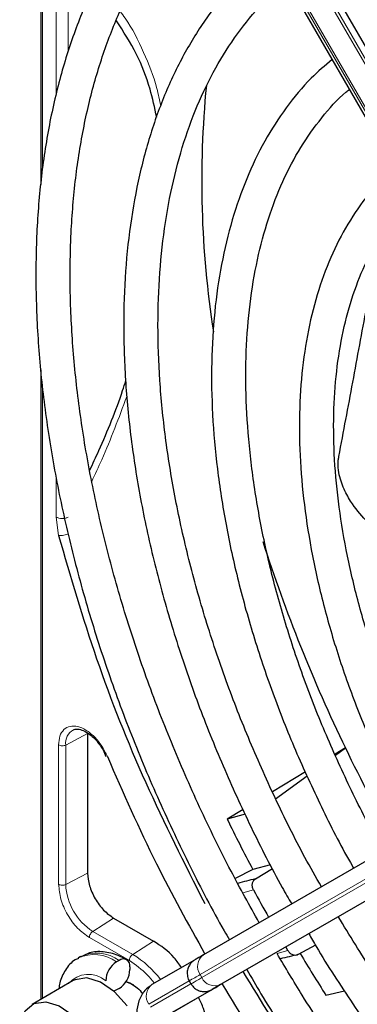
# Paper-space layout 'Blatt4' of a CAD drawing. Header units: millimetres. Extents: x 5 to 418, y 2 to 292.
# Tile 57 of 118: x 82 to 85, y 231 to 240. Entities that reach past the tile are written whole.
import ezdxf

# ---------------------------------------------------------------- set-up
doc = ezdxf.new("R2010")
doc.units = ezdxf.units.MM

psp = doc.layouts.new('Blatt4')

# ---------------------------------------------------------------- linework, layer by layer
at = {"color": 7, "linetype": 'Continuous', "lineweight": 25}
for p, q in [((82.0795, 244.137), (82.0795, 238.6418)), ((87.9007, 235.3721), (83.9042, 242.2943)), ((83.6042, 242.121), (87.6007, 235.1988)), ((82.0795, 236.841), (82.0795, 230.7185)), ((87.6556, 233.4573), (83.6591, 231.1494)), ((82.5331, 233.3016), (82.5331, 231.9458)), ((87.8458, 233.1823), (83.8493, 230.8744)), ((82.683, 233.1439), (82.7119, 233.079)), ((85.0405, 233.1625), (84.9401, 233.1021)), ((84.9443, 233.0926), (85.0405, 233.1625)), ((84.652, 232.929), (84.3308, 232.7359)), ((84.3612, 232.6685), (84.6689, 232.8922)), ((84.0451, 232.5642), (83.8902, 232.4711)), ((84.0661, 232.5184), (83.8902, 232.4711)), ((84.3118, 232.0275), (84.1391, 231.9817)), ((84.1391, 231.9817), (83.9681, 231.8916)), ((84.1652, 231.8889), (84.3313, 231.9896)), ((82.7859, 231.5079), (83.1748, 231.2834)), ((84.4811, 231.1921), (84.4603, 231.2272)), ((84.7494, 231.244), (84.5826, 231.1525)), ((82.4639, 231.1328), (82.4404, 231.1192)), ((82.8389, 231.0957), (82.8153, 231.0821)), ((83.5728, 231.0995), (83.159, 230.8606)), ((82.945, 231.0344), (82.945, 231.0072)), ((82.394, 230.9), (81.9934, 230.6687)), ((82.9058, 230.8915), (82.945, 230.8779)), ((83.5221, 230.8971), (83.5387, 230.8683)), ((82.8389, 230.8235), (82.8153, 230.8099)), ((83.763, 230.8245), (83.3492, 230.5855)), ((83.8102, 230.8518), (83.7501, 230.8171)), ((84.8514, 230.7578), (85.0318, 230.8007))]:
    psp.add_line(p, q, dxfattribs=at)
at = {"color": 7, "linetype": 'Continuous', "lineweight": 18}
for p, q in [((82.0942, 244.1208), (82.0942, 238.7961)), ((87.8223, 235.3268), (83.8257, 242.249)), ((83.8493, 242.2626), (87.8458, 235.3404)), ((87.6245, 235.2126), (83.628, 242.1348)), ((83.6447, 242.1444), (87.6412, 235.2222)), ((82.2271, 239.507), (82.2271, 240.7991)), ((82.3439, 239.9297), (82.3439, 240.7985)), ((82.0942, 236.6933), (82.0942, 230.7269)), ((82.2271, 235.4082), (82.2271, 235.7939)), ((82.2506, 235.2297), (82.2271, 235.4082)), ((82.5331, 233.3016), (82.3203, 233.191)), ((82.2514, 231.8363), (82.2514, 233.192)), ((82.3203, 231.8352), (82.3203, 233.191)), ((83.628, 230.9583), (87.6245, 233.2662)), ((87.6412, 233.2373), (83.6447, 230.9294)), ((83.8257, 230.8608), (87.8223, 233.1687)), ((82.5331, 231.9458), (82.3203, 231.8352)), ((84.147, 231.7816), (84.0438, 231.7528)), ((82.7859, 231.5079), (82.5837, 231.379)), ((82.9726, 231.1545), (82.5837, 231.379)), ((82.9391, 231.0944), (82.5502, 231.3188)), ((83.1748, 231.2834), (82.9726, 231.1545)), ((84.3759, 231.1638), (84.4811, 231.1921)), ((83.1279, 230.6694), (83.5221, 230.8971)), ((83.6447, 230.9294), (83.628, 230.9583)), ((83.5381, 230.8678), (83.1446, 230.6406)), ((83.3256, 230.5719), (83.7394, 230.8109))]:
    psp.add_line(p, q, dxfattribs=at)
at = {"color": 7, "linetype": 'Continuous', "lineweight": 25, "flags": 128}
for points in [[(83.6591, 231.1494), (83.6355, 231.1358), (83.6157, 231.1244), (83.5998, 231.1152), (83.588, 231.1084), (83.584, 231.1061)], [(82.917, 230.6557), (82.7935, 230.7923), (82.6584, 230.8859), (82.5262, 230.9262), (82.4114, 230.9089), (82.394, 230.9)], [(82.9804, 230.8575), (82.9803, 230.8575), (82.9047, 230.8878)], [(82.8153, 230.8099), (82.7946, 230.8003), (82.7871, 230.798)], [(83.7394, 230.8109), (83.7615, 230.8236), (83.78, 230.8343), (83.7949, 230.8429), (83.8059, 230.8493), (83.8102, 230.8518)], [(83.8372, 230.8673), (83.8341, 230.8655), (83.8223, 230.8587), (83.8064, 230.8495), (83.7866, 230.8381), (83.763, 230.8245)], [(83.8493, 230.8744), (83.8273, 230.8617), (83.8087, 230.8509), (83.7939, 230.8424), (83.7828, 230.836), (83.7757, 230.8319), (83.7726, 230.8301), (83.7725, 230.83)], [(83.8163, 230.8552), (83.8152, 230.8546), (83.8102, 230.8518)], [(83.8387, 230.8682), (83.844, 230.8712), (83.8451, 230.8719)], [(81.8725, 230.4016), (81.8793, 230.4838), (81.9255, 230.6046), (82.0107, 230.6776), (82.1256, 230.6949), (82.2577, 230.6545), (82.3928, 230.561), (82.5163, 230.4244)]]:
    psp.add_lwpolyline(points, dxfattribs=at)
at = {"color": 7, "linetype": 'Continuous', "lineweight": 18, "flags": 128}
for points in [[(83.6447, 230.9294), (83.6143, 230.9119), (83.5887, 230.8971), (83.5682, 230.8853), (83.553, 230.8765), (83.5432, 230.8708), (83.5389, 230.8684), (83.5387, 230.8683)], [(83.7501, 230.8171), (83.7448, 230.814), (83.7436, 230.8133)], [(83.7725, 230.83), (83.7736, 230.8306), (83.7785, 230.8335)], [(83.8102, 230.8518), (83.813, 230.8534), (83.8161, 230.8551), (83.8163, 230.8552)]]:
    psp.add_lwpolyline(points, dxfattribs=at)
at = {"color": 7, "linetype": 'Continuous', "lineweight": 25}
for centre, radius, start, end in [((93.1242, 238.677), 9.4814, 174.38122, 188.91151), ((98.9712, 239.897), 15.4731, 197.78465, 205.80036), ((99.7942, 240.2749), 16.3785, 205.73768, 209.42324), ((99.4206, 240.0627), 17.2866, 206.05041, 207.87023), ((85.5417, 226.0491), 5.9998, 103.26289, 104.95507), ((98.627, 239.5989), 16.4554, 208.36326, 209.42011), ((82.9395, 230.8879), 0.2305, 122.60548, 177.39452), ((82.8803, 231.0449), 0.0655, 350.78596, 129.20329), ((85.8227, 225.5474), 5.7407, 102.47535, 104.26394), ((99.5066, 240.1054), 17.3825, 210.96241, 212.53109), ((82.7147, 231.0177), 0.2305, 302.60548, 357.39452), ((175.6657, 71.771), 183.6957, 119.997138, 120.026713)]:
    psp.add_arc(centre, radius, start, end, dxfattribs=at)
at = {"color": 7, "linetype": 'Continuous', "lineweight": 18}
for centre, radius, start, end in [((82.4676, 233.2102), 0.1486, 119.52026, 187.42766), ((82.8922, 231.8612), 0.5725, 182.60548, 237.39452), ((82.6199, 230.7963), 0.371, 53.82146, 114.86808), ((82.5961, 230.7818), 0.3718, 53.86393, 114.41664), ((82.471, 230.3286), 0.9663, 36.9374, 58.72665), ((83.7411, 231.038), 0.1383, 126.35124, 215.18509), ((82.5412, 230.7015), 0.2589, 49.51679, 138.47198), ((201.1892, 27.3121), 235.1434, 119.997057, 120.026869), ((83.7702, 230.9875), 0.1384, 204.8163, 293.64307), ((83.241, 230.7491), 0.1383, 126.35124, 215.18509)]:
    psp.add_arc(centre, radius, start, end, dxfattribs=at)
at = {"color": 7, "linetype": 'Continuous', "lineweight": 25}
for points, knots in [([(93.5703, 236.8729), (93.5003, 236.9921), (93.3108, 237.3152), (92.9736, 237.8226), (92.5638, 238.3929), (92.1324, 238.9381), (91.683, 239.4561), (91.2178, 239.9437), (90.7393, 240.3984), (90.2501, 240.8177), (89.7527, 241.1991), (89.2499, 241.5405), (88.7443, 241.8401), (88.2386, 242.0959), (87.7356, 242.3064), (87.238, 242.4704), (86.7486, 242.5867), (86.2704, 242.6545), (85.8061, 242.6735), (85.3588, 242.6432), (84.9306, 242.5648), (84.5261, 242.4358), (84.2096, 242.2993), (84.0387, 242.1893), (83.9848, 242.1546)], [0, 0, 0, 0, 0.027836, 0.075404, 0.122977, 0.170555, 0.218143, 0.265742, 0.313355, 0.360985, 0.408634, 0.456301, 0.503986, 0.551687, 0.599395, 0.647094, 0.694763, 0.742373, 0.789887, 0.837268, 0.884487, 0.931535, 0.978434, 1, 1, 1, 1]), ([(84.1515, 241.8659), (84.1989, 241.8969), (84.3564, 241.9999), (84.652, 242.1269), (85.0352, 242.2471), (85.4418, 242.3172), (85.8672, 242.3402), (86.3095, 242.3154), (86.7659, 242.2432), (87.2341, 242.124), (87.7114, 241.9585), (88.1953, 241.7476), (88.6831, 241.4923), (89.172, 241.194), (89.6593, 240.8543), (90.1419, 240.475), (90.6173, 240.0583), (91.0826, 239.6065), (91.535, 239.1221), (91.9719, 238.6079), (92.3912, 238.0671), (92.7883, 237.5015), (93.0861, 237.0464), (93.2419, 236.7758), (93.2819, 236.7064)], [0, 0, 0, 0, 0.02099, 0.069851, 0.118688, 0.167389, 0.215899, 0.264215, 0.312366, 0.360395, 0.408346, 0.456251, 0.504137, 0.552018, 0.599903, 0.6478, 0.695711, 0.743637, 0.791578, 0.839533, 0.887498, 0.935471, 0.983451, 1, 1, 1, 1]), ([(83.6979, 241.9587), (83.62, 241.8984), (83.4317, 241.7528), (83.167, 241.4716), (82.9011, 241.1245), (82.6689, 240.7361), (82.4705, 240.3104), (82.3074, 239.8491), (82.1806, 239.3548), (82.0908, 238.8305), (82.0384, 238.279), (82.0239, 237.7037), (82.0471, 237.1077), (82.1079, 236.4945), (82.2059, 235.8674), (82.3403, 235.2299), (82.5105, 234.5854), (82.7154, 233.9375), (82.954, 233.2898), (83.2242, 232.6454), (83.5277, 232.0096), (83.7586, 231.5587), (83.8956, 231.3255), (83.9129, 231.296)], [0, 0, 0, 0, 0.035046, 0.084759, 0.134587, 0.184575, 0.234734, 0.285047, 0.335482, 0.386002, 0.436574, 0.487171, 0.537775, 0.588371, 0.638955, 0.689525, 0.740079, 0.79062, 0.841149, 0.891668, 0.94218, 0.992687, 1, 1, 1, 1]), ([(84.2019, 231.4629), (84.1091, 231.6297), (83.9035, 231.9994), (83.6184, 232.5866), (83.3424, 233.2171), (83.0987, 233.8521), (82.8876, 234.4875), (82.7108, 235.1196), (82.5689, 235.7448), (82.4629, 236.3594), (82.3932, 236.9599), (82.3601, 237.5428), (82.3637, 238.1047), (82.4039, 238.6424), (82.4802, 239.1528), (82.592, 239.6331), (82.7386, 240.0807), (82.919, 240.493), (83.1319, 240.8687), (83.3776, 241.2038), (83.6215, 241.4729), (83.7953, 241.6108), (83.8662, 241.6671)], [0, 0, 0, 0, 0.0421358, 0.0934033, 0.1446652, 0.1959183, 0.2471597, 0.2983865, 0.349596, 0.4007859, 0.4519548, 0.5031024, 0.5542307, 0.6053449, 0.656454, 0.7075694, 0.7587138, 0.8099199, 0.8612306, 0.9126952, 0.9643588, 1, 1, 1, 1]), ([(92.9662, 236.5241), (92.8936, 236.6467), (92.7087, 236.9593), (92.3829, 237.4418), (91.9949, 237.9695), (91.586, 238.4712), (91.1599, 238.9447), (90.7189, 239.3867), (90.2658, 239.7945), (89.8034, 240.1655), (89.3345, 240.4973), (88.8618, 240.7877), (88.3883, 241.0347), (87.9169, 241.2367), (87.4506, 241.3921), (86.9924, 241.4997), (86.5453, 241.5586), (86.1125, 241.5686), (85.6974, 241.5289), (85.3016, 241.442), (84.9324, 241.3018), (84.6936, 241.1904), (84.5866, 241.1141), (84.5859, 241.1135)], [0, 0, 0, 0, 0.032875, 0.083822, 0.134775, 0.185738, 0.236713, 0.287705, 0.338718, 0.389753, 0.440814, 0.491899, 0.543005, 0.594125, 0.645237, 0.696311, 0.747305, 0.798171, 0.848856, 0.899324, 0.949573, 0.99965, 1, 1, 1, 1]), ([(84.7558, 240.8193), (84.8123, 240.8556), (84.9716, 240.9582), (85.2626, 241.0767), (85.6241, 241.1777), (86.0081, 241.2289), (86.4102, 241.233), (86.8281, 241.1894), (87.2589, 241.0986), (87.7, 240.9613), (88.1488, 240.7783), (88.6023, 240.5506), (89.0575, 240.2796), (89.5116, 239.9671), (89.9614, 239.6148), (90.404, 239.2251), (90.8363, 238.8005), (91.2555, 238.3437), (91.6588, 237.8579), (92.0427, 237.3455), (92.3855, 236.8455), (92.5878, 236.509), (92.6785, 236.358)], [0, 0, 0, 0, 0.02882, 0.081368, 0.133858, 0.186143, 0.238166, 0.289941, 0.341521, 0.392971, 0.444344, 0.49568, 0.547008, 0.598338, 0.649681, 0.701044, 0.752426, 0.803828, 0.855246, 0.906678, 0.95812, 1, 1, 1, 1]), ([(84.3025, 240.9114), (84.2916, 240.9037), (84.1741, 240.8209), (83.9772, 240.6214), (83.7161, 240.3122), (83.4905, 239.9582), (83.2978, 239.5673), (83.1403, 239.1401), (83.019, 238.6797), (82.9348, 238.1891), (82.8882, 237.6715), (82.8794, 237.1304), (82.9085, 236.5693), (82.9751, 235.9918), (83.0787, 235.4015), (83.2186, 234.8023), (83.3939, 234.1978), (83.6034, 233.5919), (83.8452, 232.9879), (84.1203, 232.3912), (84.3457, 231.9423), (84.4874, 231.6985), (84.5182, 231.6456)], [0, 0, 0, 0, 0.005507, 0.059059, 0.112718, 0.166568, 0.22064, 0.274924, 0.329377, 0.383948, 0.438591, 0.493268, 0.547952, 0.602625, 0.657281, 0.711917, 0.766534, 0.821135, 0.875721, 0.930297, 0.984866, 1, 1, 1, 1]), ([(84.8075, 231.8126), (84.7535, 231.9074), (84.5922, 232.1903), (84.3533, 232.6753), (84.0915, 233.262), (83.8624, 233.8538), (83.6659, 234.446), (83.5035, 235.0347), (83.3763, 235.6161), (83.2849, 236.186), (83.23, 236.7409), (83.2116, 237.2769), (83.2298, 237.7904), (83.2843, 238.2782), (83.3745, 238.737), (83.4995, 239.164), (83.6585, 239.5563), (83.85, 239.9126), (84.0746, 240.2279), (84.2825, 240.4639), (84.4256, 240.5776), (84.4734, 240.6155)], [0, 0, 0, 0, 0.028011, 0.083582, 0.139147, 0.1947, 0.250238, 0.305756, 0.361251, 0.416719, 0.472159, 0.52757, 0.582957, 0.638329, 0.6937, 0.749093, 0.80455, 0.860127, 0.915892, 0.971916, 1, 1, 1, 1]), ([(83.2054, 239.2947), (83.1855, 239.3884), (83.1387, 239.6092), (83.0119, 239.9303), (82.8823, 240.129), (82.8138, 240.2339)], [0, 0, 0, 0, 0.258003, 0.608002, 1, 1, 1, 1]), ([(84.9106, 239.8582), (84.8416, 239.7993), (84.6797, 239.6614), (84.4608, 239.3947), (84.2502, 239.0688), (84.0746, 238.7033), (83.9339, 238.3026), (83.8297, 237.8691), (83.7628, 237.4063), (83.7338, 236.9177), (83.7427, 236.4072), (83.7895, 235.8787), (83.8735, 235.3361), (83.9942, 234.7835), (84.1504, 234.2249), (84.3412, 233.6644), (84.5641, 233.1056), (84.8214, 232.5547), (85.0084, 232.1827), (85.1163, 232.0002), (85.1204, 231.9933)], [0, 0, 0, 0, 0.043569, 0.102164, 0.161004, 0.220147, 0.279578, 0.339236, 0.399046, 0.458941, 0.518871, 0.578798, 0.638704, 0.698585, 0.758439, 0.81827, 0.87808, 0.937877, 0.997664, 1, 1, 1, 1]), ([(85.4109, 232.1611), (85.3872, 232.2018), (85.2632, 232.4148), (85.0654, 232.814), (84.8212, 233.3537), (84.6106, 233.8993), (84.4322, 234.4447), (84.2882, 234.9861), (84.1795, 235.5191), (84.1068, 236.0395), (84.0705, 236.5432), (84.0707, 237.0262), (84.1073, 237.4847), (84.1796, 237.9152), (84.2867, 238.3145), (84.4279, 238.6794), (84.6011, 239.009), (84.8083, 239.2957), (84.969, 239.4812), (85.0681, 239.5578), (85.0791, 239.5663)], [0, 0, 0, 0, 0.01444, 0.075617, 0.136785, 0.197937, 0.259068, 0.32017, 0.381239, 0.442268, 0.503257, 0.564207, 0.625127, 0.686037, 0.746963, 0.807957, 0.869101, 0.930499, 0.992258, 1, 1, 1, 1]), ([(85.5187, 238.8049), (85.4609, 238.7528), (85.3198, 238.6257), (85.1314, 238.3756), (84.9507, 238.0641), (84.8057, 237.7141), (84.6964, 237.3304), (84.6242, 236.9159), (84.5899, 236.4747), (84.5937, 236.0109), (84.6354, 235.5289), (84.7146, 235.0331), (84.8303, 234.5278), (84.9815, 234.0175), (85.1663, 233.5065), (85.3852, 233.0005), (85.5732, 232.6111), (85.6966, 232.3968), (85.7272, 232.3437)], [0, 0, 0, 0, 0.045337, 0.11062, 0.176282, 0.242384, 0.308874, 0.375644, 0.442577, 0.509583, 0.576595, 0.64358, 0.710528, 0.777438, 0.844314, 0.911165, 0.977999, 1, 1, 1, 1]), ([(86.0133, 232.509), (86.0106, 232.5137), (85.9158, 232.6741), (85.7535, 233.0035), (85.5314, 233.4925), (85.3438, 233.9876), (85.1884, 234.4816), (85.0678, 234.9703), (84.9826, 235.449), (84.9335, 235.9129), (84.9209, 236.3576), (84.9445, 236.7789), (85.0038, 237.1727), (85.0979, 237.5353), (85.2252, 237.8644), (85.3859, 238.1545), (85.5411, 238.3708), (85.6526, 238.4735), (85.6901, 238.508)], [0, 0, 0, 0, 0.002079, 0.0709956, 0.1399002, 0.2087813, 0.2776278, 0.3464294, 0.4151767, 0.4838633, 0.5524879, 0.6210596, 0.6896049, 0.758159, 0.8268012, 0.8956606, 0.9649124, 1, 1, 1, 1]), ([(84.9769, 235.998), (85.0226, 236.2383), (85.1143, 236.7204), (85.2452, 237.4462), (85.3443, 237.9186), (85.3935, 238.1538)], [0, 0, 0, 0, 0.33288, 0.667872, 1, 1, 1, 1]), ([(82.5541, 235.8634), (82.5838, 235.9271), (82.7033, 236.1832), (82.8215, 236.4762), (82.8954, 236.7036), (82.906, 236.7361)], [0, 0, 0, 0, 0.220983, 0.888734, 1, 1, 1, 1]), ([(85.4902, 235.1916), (85.4626, 235.2056), (85.3715, 235.252), (85.2361, 235.3722), (85.1067, 235.5284), (85.0165, 235.6938), (84.973, 235.8304), (84.9676, 235.9402), (84.9749, 235.9855), (84.9769, 235.998)], [0, 0, 0, 0, 0.108489, 0.357548, 0.606037, 0.752666, 0.900362, 0.972485, 1, 1, 1, 1]), ([(82.2506, 235.2297), (82.3669, 234.8297), (82.5997, 234.0293), (83.0789, 232.8228), (83.4747, 232.0403), (83.6726, 231.6493)], [0, 0, 0, 0, 0.333225, 0.666786, 1, 1, 1, 1]), ([(82.395, 233.3361), (82.4002, 233.3394), (82.4166, 233.3498), (82.4597, 233.3454), (82.5155, 233.3225), (82.5663, 233.2867), (82.6249, 233.232), (82.6603, 233.1783), (82.683, 233.1439)], [0, 0, 0, 0, 0.09615, 0.304831, 0.476585, 0.615596, 0.753805, 1, 1, 1, 1]), ([(82.7258, 233.0785), (82.8788, 232.7287), (83.1637, 232.0776), (83.5126, 231.449), (83.6741, 231.1581)], [0, 0, 0, 0, 0.537183, 1, 1, 1, 1]), ([(84.147, 231.7816), (84.1427, 231.7917), (84.1341, 231.8119), (84.1344, 231.844), (84.1445, 231.8721), (84.1584, 231.8834), (84.1652, 231.8889)], [0, 0, 0, 0, 0.250494, 0.503104, 0.754115, 1, 1, 1, 1]), ([(92.4307, 226.8329), (92.3961, 226.8184), (92.2483, 226.7563), (91.9629, 226.6939), (91.5773, 226.6476), (91.1719, 226.6523), (90.7518, 226.7037), (90.319, 226.8024), (89.8764, 226.9475), (89.4347, 227.1347), (89.1109, 227.3015), (88.8588, 227.4448), (88.5984, 227.6015), (88.2159, 227.8587), (87.7652, 228.2044), (87.3212, 228.588), (86.887, 229.0069), (86.4654, 229.4585), (86.0592, 229.9397), (85.6718, 230.4478), (85.3055, 230.9747), (85.0819, 231.3408), (84.9711, 231.5222)], [0, 0, 0, 0, 0.017316, 0.07398, 0.130407, 0.186548, 0.242429, 0.298112, 0.353664, 0.409142, 0.461634, 0.472322, 0.501413, 0.556837, 0.61229, 0.667762, 0.723255, 0.77877, 0.834303, 0.889852, 0.945412, 1, 1, 1, 1]), ([(84.6845, 231.3567), (84.7085, 231.3147), (84.8419, 231.0809), (85.1102, 230.6714), (85.488, 230.1334), (85.889, 229.6207), (86.3079, 229.1346), (86.7429, 228.6789), (87.1911, 228.2561), (87.6499, 227.8691), (88.1164, 227.5204), (88.482, 227.2813), (88.774, 227.1083), (89.0663, 226.9467), (89.4646, 226.7547), (89.9342, 226.5724), (90.3974, 226.4373), (90.8513, 226.3503), (91.2925, 226.3124), (91.7186, 226.3228), (92.1241, 226.386), (92.4186, 226.4594), (92.5692, 226.5265), (92.5998, 226.5402)], [0, 0, 0, 0, 0.011961, 0.066529, 0.121102, 0.175682, 0.230275, 0.284884, 0.339513, 0.394165, 0.448844, 0.503549, 0.521416, 0.550246, 0.604978, 0.659732, 0.714464, 0.769138, 0.823706, 0.878111, 0.932303, 0.986256, 1, 1, 1, 1]), ([(83.4461, 231.0264), (83.4232, 231.0594), (83.3451, 231.1723), (83.2454, 231.2374), (83.1748, 231.2834)], [0, 0, 0, 0, 0.2923893, 1, 1, 1, 1]), ([(82.9139, 231.1031), (82.8858, 231.1179), (82.8112, 231.1571), (82.6889, 231.1853), (82.5628, 231.1811), (82.4974, 231.1454), (82.4711, 231.1311)], [0, 0, 0, 0, 0.190542, 0.506345, 0.801069, 1, 1, 1, 1]), ([(84.5826, 231.1525), (84.5744, 231.1494), (84.5577, 231.143), (84.5283, 231.1489), (84.5005, 231.1653), (84.4875, 231.1832), (84.4811, 231.1921)], [0, 0, 0, 0, 0.243701, 0.495029, 0.749466, 1, 1, 1, 1]), ([(82.445, 231.1163), (82.4336, 231.1115), (82.3807, 231.0891), (82.3148, 231.0052), (82.2634, 230.9075), (82.2562, 230.8392), (82.2541, 230.8192)], [0, 0, 0, 0, 0.102144, 0.476357, 0.846892, 1, 1, 1, 1]), ([(83.5869, 231.1078), (83.5845, 231.1064), (83.5785, 231.1029), (83.5779, 231.1026), (83.5769, 231.102), (83.5766, 231.1018), (83.5762, 231.1016), (83.5756, 231.1012), (83.5744, 231.1005), (83.5694, 231.0974), (83.557, 231.0889), (83.5381, 231.0714), (83.5173, 231.0421), (83.502, 231.001), (83.5014, 230.9515), (83.5095, 230.9132), (83.5226, 230.8977), (83.524, 230.896)], [0, 0, 0, 0, 0.076727, 0.195946, 0.240679, 0.26028, 0.269601, 0.276251, 0.279866, 0.286552, 0.331181, 0.417981, 0.523048, 0.65974, 0.813858, 0.979318, 1, 1, 1, 1]), ([(93.0369, 225.783), (92.9794, 225.7587), (92.8001, 225.6828), (92.4736, 225.6056), (92.0612, 225.5498), (91.6292, 225.5444), (91.1817, 225.5859), (90.7208, 225.6749), (90.2492, 225.8105), (89.7692, 225.9922), (89.3213, 226.2014), (88.9485, 226.4043), (88.5753, 226.6282), (88.1645, 226.9019), (87.6799, 227.2673), (87.2016, 227.671), (86.7324, 228.1107), (86.2751, 228.5838), (85.8324, 229.0878), (85.4066, 229.6195), (85.0014, 230.1767), (84.6556, 230.692), (84.4566, 231.0278), (84.3759, 231.1638)], [0, 0, 0, 0, 0.024672, 0.076861, 0.128877, 0.180683, 0.232288, 0.283733, 0.335065, 0.386327, 0.437551, 0.476812, 0.503694, 0.554892, 0.606112, 0.657347, 0.708597, 0.759864, 0.811146, 0.86244, 0.913744, 0.965056, 1, 1, 1, 1]), ([(86.6761, 227.58), (86.4297, 227.8338), (85.9353, 228.3429), (85.24, 229.1971), (84.6006, 230.0776), (84.2259, 230.6937), (84.0467, 230.9883)], [0, 0, 0, 0, 0.2542147, 0.5099422, 0.7656696, 1, 1, 1, 1]), ([(84.0811, 231.0082), (84.1265, 230.9295), (84.2901, 230.6462), (84.5985, 230.1757), (85.0034, 229.6006), (85.4311, 229.0503), (85.8769, 228.5266), (86.3392, 228.0327), (86.8152, 227.5712), (87.3025, 227.1446), (87.7984, 226.7554), (88.2794, 226.4204), (88.6837, 226.1717), (89.0885, 225.9472), (89.5141, 225.7393), (90.0163, 225.538), (90.5124, 225.3835), (90.9998, 225.2769), (91.4755, 225.2188), (91.9364, 225.2101), (92.3808, 225.2489), (92.802, 225.3419), (93.0781, 225.4227), (93.2059, 225.4852), (93.2082, 225.4863)], [0, 0, 0, 0, 0.0194304, 0.0699358, 0.1204444, 0.1709591, 0.2214829, 0.2720186, 0.3225689, 0.3731362, 0.4237225, 0.4743289, 0.518625, 0.5452945, 0.5959312, 0.6465848, 0.697225, 0.7478274, 0.7983596, 0.8487824, 0.8990567, 0.9491547, 0.9990729, 1, 1, 1, 1]), ([(82.945, 230.8779), (82.9842, 230.8536), (83.0296, 230.8254), (83.0652, 230.7758), (83.07, 230.7691)], [0, 0, 0, 0, 0.86542, 1, 1, 1, 1]), ([(83.1589, 230.8606), (83.1341, 230.8426), (83.0783, 230.8023), (83.027, 230.7047), (83.0044, 230.5858), (83.0183, 230.4987), (83.0254, 230.4541)], [0, 0, 0, 0, 0.205734, 0.461533, 0.724708, 1, 1, 1, 1]), ([(83.5406, 230.8673), (83.5504, 230.8532), (83.5687, 230.8267), (83.608, 230.8042), (83.6445, 230.7938), (83.6761, 230.7925), (83.7014, 230.7963), (83.7203, 230.8021), (83.7325, 230.8074), (83.7393, 230.8109), (83.7417, 230.8122), (83.7423, 230.8126), (83.7427, 230.8128), (83.7431, 230.8131), (83.7437, 230.8134), (83.7447, 230.8139), (83.7478, 230.8158), (83.75, 230.817)], [0, 0, 0, 0, 0.160331, 0.301129, 0.418065, 0.516796, 0.597793, 0.66009, 0.702454, 0.725048, 0.729391, 0.732453, 0.736188, 0.742751, 0.759218, 0.834358, 1, 1, 1, 1]), ([(83.8434, 230.8652), (84.0137, 230.5813), (84.3829, 229.9662), (84.8033, 229.3953), (85.0297, 229.0879)], [0, 0, 0, 0, 0.461609, 1, 1, 1, 1]), ([(83.6998, 230.3741), (83.6952, 230.4583), (83.6886, 230.5772), (83.6299, 230.7014), (83.6127, 230.7377)], [0, 0, 0, 0, 0.707408, 1, 1, 1, 1])]:
    psp.add_open_spline(points, degree=3, knots=knots, dxfattribs=at)
at = {"color": 7, "linetype": 'Continuous', "lineweight": 18}
for points, knots in [([(83.2455, 239.4034), (83.2336, 239.4621), (83.1952, 239.6521), (83.0773, 239.9379), (82.9561, 240.1855), (82.8681, 240.3024), (82.8527, 240.3229)], [0, 0, 0, 0, 0.162753, 0.526181, 0.917131, 1, 1, 1, 1]), ([(82.573, 235.7543), (82.606, 235.8245), (82.7343, 236.0974), (82.8375, 236.3746), (82.914, 236.5804)], [0, 0, 0, 0, 0.257532, 1, 1, 1, 1]), ([(82.3362, 235.2415), (82.3287, 235.2391), (82.3136, 235.2342), (82.2901, 235.2298), (82.268, 235.2279), (82.2564, 235.2291), (82.2506, 235.2297)], [0, 0, 0, 0, 0.25, 0.5, 0.75, 1, 1, 1, 1]), ([(82.2514, 233.192), (82.2539, 233.2216), (82.2589, 233.2824), (82.2994, 233.3458), (82.3602, 233.3783), (82.4354, 233.3758), (82.5178, 233.3406), (82.6006, 233.2738), (82.6752, 233.1828), (82.7092, 233.1126), (82.7258, 233.0785)], [0, 0, 0, 0, 0.121712, 0.25, 0.378287, 0.5, 0.621712, 0.75, 0.878287, 1, 1, 1, 1]), ([(82.5502, 231.3188), (82.5111, 231.3466), (82.4328, 231.4022), (82.334, 231.5389), (82.2649, 231.6929), (82.2559, 231.7885), (82.2514, 231.8363)], [0, 0, 0, 0, 0.25, 0.5, 0.75, 1, 1, 1, 1]), ([(82.2514, 231.8363), (82.2564, 231.834), (82.2664, 231.8294), (82.2855, 231.8272), (82.3047, 231.8288), (82.3151, 231.8331), (82.3203, 231.8352)], [0, 0, 0, 0, 0.2499974, 0.4999983, 0.7499991, 1, 1, 1, 1]), ([(83.1795, 230.8784), (83.1585, 230.9044), (83.0851, 230.9951), (82.9999, 231.053), (82.9391, 231.0944)], [0, 0, 0, 0, 0.286797, 1, 1, 1, 1])]:
    psp.add_open_spline(points, degree=3, knots=knots, dxfattribs=at)
for points in [[(82.3439, 235.4077), (82.3353, 235.4038), (82.3181, 235.3962), (82.2853, 235.3931), (82.2526, 235.3965), (82.2356, 235.4043), (82.2271, 235.4082)], [(82.2514, 233.192), (82.2564, 233.1897), (82.2664, 233.1851), (82.2855, 233.1829), (82.3047, 233.1845), (82.3151, 233.1888), (82.3203, 233.191)], [(82.5502, 231.3188), (82.5507, 231.3243), (82.5517, 231.3352), (82.5594, 231.3528), (82.5703, 231.3687), (82.5792, 231.3756), (82.5837, 231.379)], [(82.9391, 231.0944), (82.9396, 231.0998), (82.9405, 231.1107), (82.9482, 231.1284), (82.9592, 231.1442), (82.9681, 231.1511), (82.9726, 231.1545)]]:
    psp.add_open_spline(points, degree=3, dxfattribs=at)
at = {"color": 7, "linetype": 'Continuous', "lineweight": 25}
psp.add_open_spline([(82.5331, 231.9458), (82.5369, 231.9054), (82.5445, 231.8245), (82.6029, 231.6942), (82.6865, 231.5785), (82.7527, 231.5315), (82.7859, 231.5079)], degree=3, dxfattribs=at)

doc.saveas('drawing.dxf')
